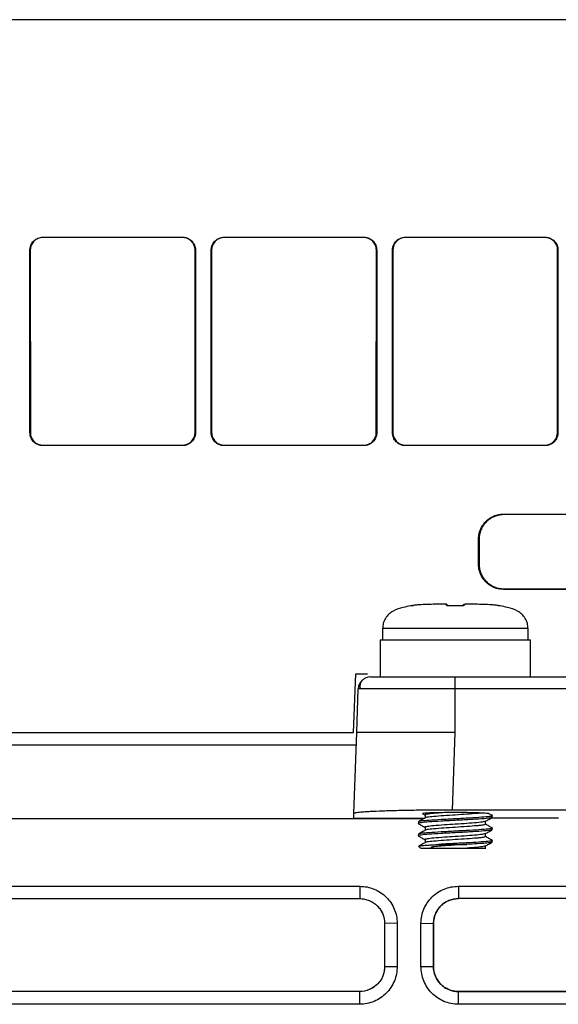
# Model space of a CAD drawing. Header units: millimetres. Extents: x -155 to 1130, y -373 to 1265.
# Tile 6 of 198: x 537 to 581, y -42 to 38. Entities that reach past the tile are written whole.
import ezdxf

# ---------------------------------------------------------------- set-up
doc = ezdxf.new("R2010")
doc.units = ezdxf.units.MM

msp = doc.modelspace()

# ---------------------------------------------------------------- linework, layer by layer
at = {"color": 7, "linetype": 'Continuous', "lineweight": 25}
for p, q in [((614.602, 38.164), (506.325, 38.164)), ((539.152, 20.522), (550.472, 20.522)), ((539.152, 20.495), (539.152, 20.522)), ((550.472, 20.495), (539.152, 20.495)), ((550.472, 20.522), (550.472, 20.495)), ((553.852, 20.522), (565.172, 20.522)), ((553.852, 20.495), (553.852, 20.522)), ((565.172, 20.495), (553.852, 20.495)), ((565.172, 20.522), (565.172, 20.495)), ((568.552, 20.522), (579.872, 20.522)), ((568.552, 20.495), (568.552, 20.522)), ((579.872, 20.495), (568.552, 20.495)), ((579.872, 20.522), (579.872, 20.495)), ((538.1, 4.67), (538.1, 19.47)), ((538.1, 19.47), (538.128, 19.47)), ((538.128, 19.47), (538.137, 4.67)), ((551.487, 4.67), (551.496, 19.47)), ((551.496, 19.47), (551.524, 19.47)), ((551.524, 19.47), (551.524, 4.67)), ((552.8, 4.67), (552.8, 19.47)), ((552.8, 19.47), (552.828, 19.47)), ((552.828, 19.47), (552.837, 4.67)), ((566.187, 4.67), (566.196, 19.47)), ((566.196, 19.47), (566.224, 19.47)), ((566.224, 19.47), (566.224, 4.67)), ((567.5, 4.67), (567.5, 19.47)), ((567.5, 19.47), (567.528, 19.47)), ((567.528, 19.47), (567.537, 4.67)), ((580.887, 4.67), (580.896, 19.47)), ((580.896, 19.47), (580.924, 19.47)), ((580.924, 19.47), (580.924, 4.67)), ((538.137, 4.67), (538.1, 4.67)), ((551.524, 4.67), (551.487, 4.67)), ((552.837, 4.67), (552.8, 4.67)), ((566.224, 4.67), (566.187, 4.67)), ((567.537, 4.67), (567.5, 4.67)), ((580.924, 4.67), (580.887, 4.67)), ((539.152, 3.618), (539.152, 3.656)), ((539.152, 3.656), (550.472, 3.656)), ((550.472, 3.618), (539.152, 3.618)), ((550.472, 3.656), (550.472, 3.618)), ((553.852, 3.618), (553.852, 3.656)), ((553.852, 3.656), (565.172, 3.656)), ((565.172, 3.618), (553.852, 3.618)), ((565.172, 3.656), (565.172, 3.618)), ((568.552, 3.618), (568.552, 3.656)), ((568.552, 3.656), (579.872, 3.656)), ((579.872, 3.618), (568.552, 3.618)), ((579.872, 3.656), (579.872, 3.618)), ((576.534, -1.941), (652.534, -1.941)), ((576.534, -1.983), (576.534, -1.941)), ((594.829, -1.983), (576.534, -1.983)), ((574.482, -5.991), (574.482, -3.992)), ((574.525, -3.992), (574.482, -3.992)), ((574.525, -3.992), (574.526, -5.991)), ((574.526, -5.991), (574.482, -5.991)), ((576.534, -8.042), (576.534, -7.997)), ((576.534, -7.997), (594.829, -7.997)), ((652.534, -8.042), (576.534, -8.042)), ((571.804, -9.24), (571.75, -9.24)), ((571.809, -9.24), (571.751, -9.24)), ((573.446, -9.24), (573.388, -9.24)), ((573.445, -9.24), (573.391, -9.24)), ((566.698, -11.212), (566.698, -12.15)), ((578.498, -12.15), (578.498, -11.212)), ((566.498, -12.15), (566.498, -15.15)), ((566.498, -12.15), (578.698, -12.15)), ((578.698, -15.15), (578.698, -12.15)), ((564.352, -19.65), (564.518, -14.9)), ((564.518, -14.9), (565.48, -14.9)), ((572.598, -15.15), (656.607, -15.15)), ((572.598, -16.115), (572.598, -15.15)), ((564.602, -19.65), (564.726, -16.115)), ((572.598, -19.65), (572.598, -16.115)), ((656.607, -16.115), (572.598, -16.115)), ((504.099, -19.65), (564.352, -19.65)), ((564.373, -26.227), (564.602, -19.65)), ((572.378, -25.948), (572.598, -19.65)), ((504.152, -20.65), (564.568, -20.65)), ((564.36, -26.603), (564.373, -26.227)), ((569.967, -26.255), (570.139, -26.355)), ((570.139, -26.347), (570.139, -26.588)), ((588.882, -25.948), (572.378, -25.948)), ((575.598, -26.534), (575.598, -26.301)), ((539.875, -26.66), (516.796, -26.66)), ((549.875, -26.662), (539.875, -26.662)), ((570.015, -26.66), (549.875, -26.66)), ((564.358, -26.646), (564.36, -26.603)), ((570.04, -26.646), (564.358, -26.646)), ((569.598, -26.909), (569.598, -27.034)), ((575.056, -27.099), (575.056, -26.855)), ((580.974, -26.6), (575.581, -26.6)), ((569.598, -27.909), (569.598, -28.034)), ((570.139, -27.347), (570.139, -27.588)), ((575.056, -28.099), (575.056, -27.855)), ((575.598, -27.534), (575.598, -27.409)), ((570.139, -28.347), (570.139, -28.588)), ((571.241, -28.734), (573.53, -28.734)), ((575.598, -28.534), (575.598, -28.409)), ((569.898, -29.034), (571.35, -29.034)), ((571.35, -29.034), (571.638, -29.034)), ((575.056, -29.099), (575.056, -28.855)), ((522.427, -32.129), (564.847, -32.129)), ((564.847, -32.129), (564.847, -33.129)), ((572.847, -32.129), (583.602, -32.129)), ((572.847, -32.129), (572.847, -33.129)), ((522.427, -33.129), (564.847, -33.129)), ((583.602, -33.129), (572.847, -33.129)), ((567.882, -35.129), (566.864, -35.147)), ((569.812, -38.631), (569.812, -35.129)), ((569.812, -35.129), (570.829, -35.147)), ((566.861, -35.144), (566.862, -38.647)), ((566.864, -35.147), (566.861, -35.144)), ((570.832, -35.144), (570.829, -35.147)), ((570.829, -35.147), (570.829, -38.648)), ((570.831, -38.647), (570.832, -35.144)), ((566.862, -38.647), (566.864, -38.648)), ((566.864, -38.648), (567.881, -38.631)), ((569.812, -38.631), (570.829, -38.648)), ((570.831, -38.647), (570.829, -38.648)), ((564.847, -40.665), (522.611, -40.665)), ((564.847, -40.667), (522.611, -40.667)), ((564.847, -40.667), (564.847, -40.665)), ((564.847, -41.702), (564.847, -40.667)), ((572.847, -40.665), (572.847, -40.667)), ((583.602, -40.665), (572.847, -40.665)), ((572.847, -41.702), (572.847, -40.667)), ((572.847, -40.667), (583.602, -40.667)), ((564.847, -41.702), (522.611, -41.702)), ((583.602, -41.702), (572.847, -41.702))]:
    msp.add_line(p, q, dxfattribs=at)
at = {"color": 8, "linetype": 'Continuous', "lineweight": 25}
for p, q in [((576.224, -9.375), (576.213, -9.379)), ((578.498, -11.212), (566.698, -11.212)), ((564.36, -26.603), (570.113, -26.603))]:
    msp.add_line(p, q, dxfattribs=at)
at = {"color": 7, "linetype": 'Continuous', "lineweight": 25, "flags": 128}
for points in [[(572.074, -9.379), (572.075, -9.377), (572.076, -9.376), (572.076, -9.375), (572.077, -9.375)], [(573.121, -9.379), (573.12, -9.377), (573.119, -9.376), (573.119, -9.375), (573.119, -9.375)], [(565.725, -15.15), (565.534, -15.168), (565.363, -15.218)]]:
    msp.add_lwpolyline(points, dxfattribs=at)
at = {"color": 7, "linetype": 'Continuous', "lineweight": 25}
for centre, radius, start, end in [((569.008, -9.57), 0.2, 71.51196, 100.65721), ((565.725, -16.15), 1, 130.24451, 178), ((569.898, -28.734), 0.3, 212.51646, 270)]:
    msp.add_arc(centre, radius, start, end, dxfattribs=at)
at = {"color": 8, "linetype": 'Continuous', "lineweight": 25}
for centre, radius, start, end in [((571.912, -9.538), 0.195, 60.64115, 93.31371), ((573.284, -9.538), 0.195, 86.68756, 118.91256), ((576.173, -9.575), 0.2, 78.30868, 86.27611)]:
    msp.add_arc(centre, radius, start, end, dxfattribs=at)
at = {"color": 7, "linetype": 'Continuous', "lineweight": 25}
for points, knots in [([(538.1, 19.47), (538.101, 19.505), (538.103, 19.575), (538.119, 19.678), (538.144, 19.78), (538.192, 19.911), (538.275, 20.065), (538.409, 20.225), (538.569, 20.355), (538.75, 20.45), (538.947, 20.511), (539.084, 20.519), (539.152, 20.522)], [0, 0, 0, 0, 0.063737, 0.126837, 0.189938, 0.253675, 0.379946, 0.506289, 0.629222, 0.752149, 0.875892, 1, 1, 1, 1]), ([(539.152, 20.495), (539.017, 20.495), (538.884, 20.468), (538.636, 20.365), (538.523, 20.289), (538.239, 20.006), (538.128, 19.741), (538.128, 19.47)], [0, 0, 0, 0, 0.25, 0.25, 0.5, 0.5, 1, 1, 1, 1]), ([(550.472, 20.522), (550.507, 20.521), (550.577, 20.519), (550.681, 20.503), (550.782, 20.478), (550.913, 20.43), (551.068, 20.347), (551.227, 20.213), (551.357, 20.053), (551.452, 19.872), (551.513, 19.675), (551.521, 19.538), (551.524, 19.47)], [0, 0, 0, 0, 0.063727, 0.12682, 0.189916, 0.253653, 0.379904, 0.506253, 0.62918, 0.752129, 0.875879, 1, 1, 1, 1]), ([(551.496, 19.47), (551.496, 19.605), (551.469, 19.738), (551.367, 19.986), (551.291, 20.1), (551.008, 20.383), (550.743, 20.495), (550.472, 20.495)], [0, 0, 0, 0, 0.25, 0.25, 0.5, 0.5, 1, 1, 1, 1]), ([(552.8, 19.47), (552.801, 19.505), (552.803, 19.575), (552.819, 19.678), (552.844, 19.78), (552.892, 19.911), (552.975, 20.065), (553.109, 20.225), (553.269, 20.355), (553.45, 20.45), (553.647, 20.511), (553.784, 20.519), (553.852, 20.522)], [0, 0, 0, 0, 0.063737, 0.126837, 0.189938, 0.253675, 0.379946, 0.506289, 0.629222, 0.752149, 0.875892, 1, 1, 1, 1]), ([(553.852, 20.495), (553.717, 20.495), (553.584, 20.468), (553.336, 20.365), (553.223, 20.289), (552.939, 20.006), (552.828, 19.741), (552.828, 19.47)], [0, 0, 0, 0, 0.25, 0.25, 0.5, 0.5, 1, 1, 1, 1]), ([(565.172, 20.522), (565.207, 20.521), (565.277, 20.519), (565.381, 20.503), (565.482, 20.478), (565.613, 20.43), (565.768, 20.347), (565.927, 20.213), (566.057, 20.053), (566.152, 19.872), (566.213, 19.675), (566.221, 19.538), (566.224, 19.47)], [0, 0, 0, 0, 0.063727, 0.12682, 0.189916, 0.253653, 0.379904, 0.506253, 0.62918, 0.752129, 0.875879, 1, 1, 1, 1]), ([(566.196, 19.47), (566.196, 19.605), (566.169, 19.738), (566.067, 19.986), (565.991, 20.1), (565.708, 20.383), (565.443, 20.495), (565.172, 20.495)], [0, 0, 0, 0, 0.25, 0.25, 0.5, 0.5, 1, 1, 1, 1]), ([(567.5, 19.47), (567.501, 19.505), (567.503, 19.575), (567.519, 19.678), (567.544, 19.78), (567.592, 19.911), (567.675, 20.065), (567.809, 20.225), (567.969, 20.355), (568.15, 20.45), (568.347, 20.511), (568.484, 20.519), (568.552, 20.522)], [0, 0, 0, 0, 0.063737, 0.126837, 0.189938, 0.253675, 0.379946, 0.506289, 0.629222, 0.752149, 0.875892, 1, 1, 1, 1]), ([(568.552, 20.495), (568.417, 20.495), (568.284, 20.468), (568.036, 20.365), (567.923, 20.289), (567.639, 20.006), (567.528, 19.741), (567.528, 19.47)], [0, 0, 0, 0, 0.25, 0.25, 0.5, 0.5, 1, 1, 1, 1]), ([(579.872, 20.522), (579.907, 20.521), (579.977, 20.519), (580.081, 20.503), (580.182, 20.478), (580.313, 20.43), (580.468, 20.347), (580.627, 20.213), (580.757, 20.053), (580.852, 19.872), (580.913, 19.675), (580.921, 19.538), (580.924, 19.47)], [0, 0, 0, 0, 0.063727, 0.12682, 0.189916, 0.253653, 0.379904, 0.506253, 0.62918, 0.752129, 0.875879, 1, 1, 1, 1]), ([(580.896, 19.47), (580.896, 19.605), (580.869, 19.738), (580.767, 19.986), (580.691, 20.1), (580.408, 20.383), (580.143, 20.495), (579.872, 20.495)], [0, 0, 0, 0, 0.25, 0.25, 0.5, 0.5, 1, 1, 1, 1]), ([(539.152, 3.618), (539.117, 3.619), (539.047, 3.621), (538.944, 3.637), (538.842, 3.662), (538.711, 3.71), (538.557, 3.793), (538.397, 3.927), (538.267, 4.087), (538.172, 4.268), (538.111, 4.465), (538.103, 4.602), (538.1, 4.67)], [0, 0, 0, 0, 0.063727, 0.1268192, 0.1899149, 0.2536522, 0.3799021, 0.506251, 0.6291776, 0.7521281, 0.8758786, 1, 1, 1, 1]), ([(538.137, 4.67), (538.137, 4.536), (538.164, 4.405), (538.266, 4.159), (538.341, 4.047), (538.622, 3.766), (538.884, 3.656), (539.152, 3.656)], [0, 0, 0, 0, 0.25, 0.25, 0.5, 0.5, 1, 1, 1, 1]), ([(551.524, 4.67), (551.523, 4.635), (551.522, 4.565), (551.506, 4.462), (551.48, 4.36), (551.432, 4.229), (551.349, 4.075), (551.215, 3.915), (551.055, 3.785), (550.874, 3.69), (550.677, 3.629), (550.541, 3.621), (550.472, 3.618)], [0, 0, 0, 0, 0.063736, 0.126836, 0.189937, 0.253674, 0.379945, 0.506288, 0.629222, 0.752149, 0.875893, 1, 1, 1, 1]), ([(550.472, 3.656), (550.606, 3.656), (550.737, 3.682), (550.983, 3.784), (551.096, 3.859), (551.376, 4.14), (551.487, 4.402), (551.487, 4.67)], [0, 0, 0, 0, 0.25, 0.25, 0.5, 0.5, 1, 1, 1, 1]), ([(553.852, 3.618), (553.817, 3.619), (553.747, 3.621), (553.644, 3.637), (553.542, 3.662), (553.411, 3.71), (553.257, 3.793), (553.097, 3.927), (552.967, 4.087), (552.872, 4.268), (552.811, 4.465), (552.803, 4.602), (552.8, 4.67)], [0, 0, 0, 0, 0.063727, 0.126819, 0.189915, 0.253652, 0.379902, 0.506251, 0.629178, 0.752128, 0.875879, 1, 1, 1, 1]), ([(552.837, 4.67), (552.837, 4.536), (552.864, 4.405), (552.966, 4.159), (553.041, 4.047), (553.322, 3.766), (553.584, 3.656), (553.852, 3.656)], [0, 0, 0, 0, 0.25, 0.25, 0.5, 0.5, 1, 1, 1, 1]), ([(566.224, 4.67), (566.223, 4.635), (566.222, 4.565), (566.206, 4.462), (566.18, 4.36), (566.132, 4.229), (566.049, 4.075), (565.915, 3.915), (565.755, 3.785), (565.574, 3.69), (565.377, 3.629), (565.241, 3.621), (565.172, 3.618)], [0, 0, 0, 0, 0.063736, 0.126836, 0.189937, 0.253674, 0.379945, 0.506288, 0.629222, 0.752149, 0.875893, 1, 1, 1, 1]), ([(565.172, 3.656), (565.306, 3.656), (565.437, 3.682), (565.683, 3.784), (565.796, 3.859), (566.076, 4.14), (566.187, 4.402), (566.187, 4.67)], [0, 0, 0, 0, 0.25, 0.25, 0.5, 0.5, 1, 1, 1, 1]), ([(568.552, 3.618), (568.517, 3.619), (568.447, 3.621), (568.344, 3.637), (568.242, 3.662), (568.111, 3.71), (567.957, 3.793), (567.797, 3.927), (567.667, 4.087), (567.572, 4.268), (567.511, 4.465), (567.503, 4.602), (567.5, 4.67)], [0, 0, 0, 0, 0.063727, 0.126819, 0.189915, 0.253652, 0.379902, 0.506251, 0.629178, 0.752128, 0.875879, 1, 1, 1, 1]), ([(567.537, 4.67), (567.537, 4.536), (567.564, 4.405), (567.666, 4.159), (567.741, 4.047), (568.022, 3.766), (568.284, 3.656), (568.552, 3.656)], [0, 0, 0, 0, 0.25, 0.25, 0.5, 0.5, 1, 1, 1, 1]), ([(580.924, 4.67), (580.923, 4.635), (580.922, 4.565), (580.906, 4.462), (580.88, 4.36), (580.832, 4.229), (580.749, 4.075), (580.615, 3.915), (580.455, 3.785), (580.274, 3.69), (580.077, 3.629), (579.941, 3.621), (579.872, 3.618)], [0, 0, 0, 0, 0.063736, 0.126836, 0.189937, 0.253674, 0.379945, 0.506288, 0.629222, 0.752149, 0.875893, 1, 1, 1, 1]), ([(579.872, 3.656), (580.006, 3.656), (580.137, 3.682), (580.383, 3.784), (580.496, 3.859), (580.776, 4.14), (580.887, 4.402), (580.887, 4.67)], [0, 0, 0, 0, 0.25, 0.25, 0.5, 0.5, 1, 1, 1, 1]), ([(574.482, -3.992), (574.483, -3.94), (574.485, -3.838), (574.5, -3.686), (574.526, -3.538), (574.561, -3.395), (574.607, -3.257), (574.663, -3.122), (574.729, -2.993), (574.806, -2.868), (574.892, -2.747), (574.989, -2.631), (575.134, -2.479), (575.336, -2.308), (575.606, -2.143), (575.898, -2.026), (576.21, -1.954), (576.425, -1.945), (576.534, -1.941)], [0, 0, 0, 0, 0.0483232, 0.095479, 0.1416932, 0.1872055, 0.2322669, 0.2771358, 0.3220742, 0.3673427, 0.4131963, 0.4598803, 0.5076275, 0.607797, 0.7046322, 0.8006063, 0.8982578, 1, 1, 1, 1]), ([(576.534, -1.983), (576.402, -1.983), (576.271, -1.996), (576.014, -2.047), (575.887, -2.085), (575.643, -2.186), (575.528, -2.248), (575.309, -2.393), (575.205, -2.477), (575.019, -2.662), (574.936, -2.763), (574.789, -2.983), (574.727, -3.1), (574.577, -3.463), (574.525, -3.727), (574.525, -3.992)], [0, 0, 0, 0, 0.125, 0.125, 0.25, 0.25, 0.375, 0.375, 0.5, 0.5, 0.625, 0.625, 0.75, 0.75, 1, 1, 1, 1]), ([(576.534, -8.042), (576.482, -8.041), (576.379, -8.04), (576.227, -8.024), (576.08, -7.999), (575.937, -7.963), (575.798, -7.917), (575.664, -7.861), (575.534, -7.795), (575.409, -7.719), (575.288, -7.632), (575.172, -7.535), (575.02, -7.391), (574.849, -7.189), (574.683, -6.919), (574.567, -6.627), (574.494, -6.316), (574.486, -6.101), (574.482, -5.991)], [0, 0, 0, 0, 0.048316, 0.095467, 0.141677, 0.187188, 0.232249, 0.27712, 0.322062, 0.367336, 0.413196, 0.459889, 0.507646, 0.607812, 0.704643, 0.800613, 0.898261, 1, 1, 1, 1]), ([(574.526, -5.991), (574.526, -6.124), (574.539, -6.254), (574.59, -6.51), (574.629, -6.638), (574.73, -6.881), (574.791, -6.996), (574.936, -7.215), (575.021, -7.318), (575.206, -7.503), (575.307, -7.587), (575.526, -7.733), (575.643, -7.795), (576.006, -7.945), (576.269, -7.997), (576.534, -7.997)], [0, 0, 0, 0, 0.125, 0.125, 0.25, 0.25, 0.375, 0.375, 0.5, 0.5, 0.625, 0.625, 0.75, 0.75, 1, 1, 1, 1]), ([(568.971, -9.376), (568.772, -9.42), (568.288, -9.526), (567.666, -9.707), (567.191, -10.048), (566.919, -10.385), (566.732, -10.782), (566.709, -11.069), (566.698, -11.212)], [0, 0, 0, 0, 0.1913275, 0.4651971, 0.5970016, 0.7319939, 0.8666191, 1, 1, 1, 1]), ([(569.202, -9.344), (569.151, -9.352), (569.101, -9.361), (569.017, -9.375), (568.985, -9.38), (568.982, -9.379)], [0, 0, 0, 0, 0.5, 0.5, 1, 1, 1, 1]), ([(569.083, -9.364), (569.112, -9.359), (569.149, -9.352), (569.189, -9.346), (569.2, -9.344), (569.202, -9.344)], [0, 0, 0, 0, 0.751904, 0.950255, 1, 1, 1, 1]), ([(571.75, -9.24), (571.324, -9.244), (570.899, -9.25), (570.261, -9.27), (570.048, -9.278), (569.73, -9.295), (569.624, -9.302), (569.412, -9.318), (569.306, -9.328), (569.202, -9.344)], [0, 0, 0, 0, 0.5, 0.5, 0.75, 0.75, 0.875, 0.875, 1, 1, 1, 1]), ([(571.9, -9.344), (571.886, -9.328), (571.878, -9.318), (571.863, -9.302), (571.857, -9.295), (571.841, -9.278), (571.833, -9.27), (571.814, -9.25), (571.808, -9.244), (571.804, -9.24)], [0, 0, 0, 0, 0.125, 0.125, 0.25, 0.25, 0.5, 0.5, 1, 1, 1, 1]), ([(572.074, -9.379), (572.023, -9.38), (571.977, -9.375), (571.921, -9.361), (571.907, -9.352), (571.9, -9.344)], [0, 0, 0, 0, 0.5, 0.5, 1, 1, 1, 1]), ([(571.947, -9.299), (571.949, -9.301), (571.957, -9.309), (571.967, -9.319), (572.015, -9.366), (572.021, -9.373)], [0, 0, 0, 0, 0.236624, 0.896176, 1, 1, 1, 1]), ([(572.077, -9.375), (572.07, -9.375), (572.055, -9.375), (572.034, -9.374), (572.016, -9.372), (572.005, -9.37), (572.005, -9.37), (572.005, -9.37)], [0, 0, 0, 0, 0.152448, 0.349785, 0.556096, 0.79275, 1, 1, 1, 1]), ([(573.19, -9.37), (573.191, -9.37), (573.193, -9.369), (573.186, -9.371), (573.17, -9.373), (573.148, -9.375), (573.13, -9.375), (573.12, -9.375), (573.119, -9.375)], [0, 0, 0, 0, 0.056503, 0.349001, 0.573028, 0.766478, 0.975488, 1, 1, 1, 1]), ([(573.295, -9.344), (573.288, -9.352), (573.274, -9.361), (573.219, -9.375), (573.173, -9.38), (573.121, -9.379)], [0, 0, 0, 0, 0.5, 0.5, 1, 1, 1, 1]), ([(573.174, -9.373), (573.181, -9.366), (573.228, -9.319), (573.238, -9.309), (573.246, -9.301), (573.248, -9.299)], [0, 0, 0, 0, 0.103588, 0.763313, 1, 1, 1, 1]), ([(573.391, -9.24), (573.387, -9.244), (573.381, -9.25), (573.362, -9.27), (573.355, -9.278), (573.338, -9.295), (573.332, -9.302), (573.317, -9.318), (573.309, -9.328), (573.295, -9.344)], [0, 0, 0, 0, 0.5, 0.5, 0.75, 0.75, 0.875, 0.875, 1, 1, 1, 1]), ([(575.993, -9.344), (575.889, -9.328), (575.783, -9.318), (575.571, -9.302), (575.465, -9.295), (575.147, -9.278), (574.934, -9.27), (574.297, -9.25), (573.871, -9.244), (573.445, -9.24)], [0, 0, 0, 0, 0.125, 0.125, 0.25, 0.25, 0.5, 0.5, 1, 1, 1, 1]), ([(576.213, -9.379), (576.211, -9.38), (576.179, -9.375), (576.094, -9.361), (576.044, -9.352), (575.993, -9.344)], [0, 0, 0, 0, 0.5, 0.5, 1, 1, 1, 1]), ([(578.498, -11.212), (578.486, -11.069), (578.463, -10.782), (578.276, -10.385), (578.005, -10.048), (577.529, -9.707), (576.907, -9.526), (576.423, -9.42), (576.224, -9.376)], [0, 0, 0, 0, 0.133381, 0.268006, 0.402998, 0.534803, 0.808673, 1, 1, 1, 1]), ([(565.725, -15.15), (565.726, -15.15), (565.728, -15.15), (565.745, -15.15), (565.772, -15.15), (565.809, -15.15), (565.881, -15.15), (566.012, -15.15), (566.24, -15.15), (566.529, -15.15), (566.992, -15.15), (567.709, -15.15), (568.585, -15.15), (569.358, -15.15), (569.968, -15.15), (570.603, -15.15), (571.185, -15.15), (571.702, -15.15), (572.149, -15.15), (572.448, -15.15), (572.598, -15.15)], [0, 0, 0, 0, 0.025184, 0.050327, 0.075467, 0.100644, 0.125897, 0.188366, 0.250676, 0.313215, 0.375989, 0.500429, 0.625608, 0.688096, 0.750446, 0.812734, 0.875283, 0.91691, 0.958424, 1, 1, 1, 1]), ([(565.364, -15.217), (565.276, -15.261), (565.099, -15.35), (564.923, -15.578), (564.837, -15.844), (564.865, -16.025), (564.879, -16.115)], [0, 0, 0, 0, 0.246242, 0.498592, 0.751476, 1, 1, 1, 1]), ([(572.598, -16.115), (571.605, -16.115), (569.549, -16.115), (566.871, -16.115), (565.117, -16.115), (564.726, -16.115), (564.726, -16.115)], [0, 0, 0, 0, 0.240038, 0.5, 0.759951, 1, 1, 1, 1]), ([(572.598, -19.65), (572.502, -19.65), (572.311, -19.65), (572.025, -19.65), (571.741, -19.65), (571.46, -19.65), (571.181, -19.65), (570.905, -19.65), (570.633, -19.65), (570.365, -19.65), (570.1, -19.65), (569.84, -19.65), (569.584, -19.65), (569.333, -19.65), (569.086, -19.65), (568.845, -19.65), (568.61, -19.65), (568.38, -19.65), (568.156, -19.65), (567.938, -19.65), (567.726, -19.65), (567.52, -19.65), (567.321, -19.65), (567.129, -19.65), (566.886, -19.65), (566.598, -19.65), (566.278, -19.65), (565.98, -19.65), (565.706, -19.65), (565.459, -19.65), (565.238, -19.65), (565.048, -19.65), (564.889, -19.65), (564.763, -19.65), (564.671, -19.65), (564.613, -19.65), (564.606, -19.65), (564.602, -19.65)], [0, 0, 0, 0, 0.022891, 0.045678, 0.068359, 0.090936, 0.113408, 0.135775, 0.158037, 0.180195, 0.202248, 0.224196, 0.24604, 0.26778, 0.289415, 0.310945, 0.332372, 0.353694, 0.374911, 0.396025, 0.417035, 0.43794, 0.458741, 0.479439, 0.500033, 0.539589, 0.579526, 0.619847, 0.66055, 0.701637, 0.743107, 0.78496, 0.827199, 0.869821, 0.912829, 0.956222, 1, 1, 1, 1]), ([(572.378, -25.948), (572.28, -25.948), (572.085, -25.948), (571.793, -25.949), (571.501, -25.95), (571.211, -25.951), (570.763, -25.954), (570.164, -25.959), (569.419, -25.967), (568.692, -25.979), (567.751, -25.998), (566.68, -26.028), (565.811, -26.066), (565.261, -26.098), (564.93, -26.124), (564.675, -26.15), (564.518, -26.173), (564.429, -26.193), (564.382, -26.21), (564.376, -26.221), (564.373, -26.227)], [0, 0, 0, 0, 0.023347, 0.046651, 0.069942, 0.093253, 0.116613, 0.178373, 0.240174, 0.304501, 0.368867, 0.500103, 0.631322, 0.695626, 0.75997, 0.821699, 0.883468, 0.922327, 0.961123, 1, 1, 1, 1]), ([(571.716, -26.155), (571.505, -26.158), (571.05, -26.164), (570.479, -26.182), (570.076, -26.207), (569.906, -26.229), (569.962, -26.241), (569.974, -26.244)], [0, 0, 0, 0, 0.200911, 0.433002, 0.675803, 0.92974, 1, 1, 1, 1]), ([(571.716, -26.155), (571.408, -26.177), (570.811, -26.22), (570.297, -26.284), (570.076, -26.326), (570.139, -26.347), (570.139, -26.347)], [0, 0, 0, 0, 0.347417, 0.673397, 0.999377, 1, 1, 1, 1]), ([(574.663, -26.189), (574.56, -26.2), (574.266, -26.231), (573.56, -26.284), (572.599, -26.347), (571.63, -26.409), (570.822, -26.472), (570.29, -26.529), (570.219, -26.565), (570.19, -26.58)], [0, 0, 0, 0, 0.086557, 0.24602, 0.405482, 0.564944, 0.724406, 0.883869, 1, 1, 1, 1]), ([(574.663, -26.189), (574.511, -26.18), (574.317, -26.173), (573.877, -26.161), (573.624, -26.157), (573.096, -26.151), (572.814, -26.149), (572.258, -26.15), (571.979, -26.151), (571.716, -26.155)], [0, 0, 0, 0, 0.25, 0.25, 0.5, 0.5, 0.75, 0.75, 1, 1, 1, 1]), ([(575.299, -26.242), (575.301, -26.24), (575.319, -26.227), (575.091, -26.208), (574.781, -26.194), (574.663, -26.189)], [0, 0, 0, 0, 0.081034, 0.649933, 1, 1, 1, 1]), ([(575.592, -26.4), (575.502, -26.348), (575.406, -26.292), (575.31, -26.236), (575.304, -26.233)], [0, 0, 0, 0, 0.941151, 1, 1, 1, 1]), ([(575.598, -26.534), (575.552, -26.555), (575.462, -26.597), (574.768, -26.659), (573.777, -26.722), (572.597, -26.784), (571.421, -26.847), (570.415, -26.909), (569.778, -26.972), (569.521, -27.018), (569.627, -27.043), (569.646, -27.048)], [0, 0, 0, 0, 0.1217565, 0.243513, 0.3652696, 0.4870261, 0.6087826, 0.7305391, 0.8522956, 0.9740522, 1, 1, 1, 1]), ([(575.567, -26.399), (575.578, -26.403), (575.664, -26.427), (575.419, -26.472), (574.78, -26.534), (573.774, -26.597), (572.598, -26.659), (571.418, -26.722), (570.427, -26.784), (569.733, -26.847), (569.643, -26.888), (569.598, -26.909)], [0, 0, 0, 0, 0.019336, 0.141919, 0.264502, 0.387085, 0.509668, 0.632251, 0.754834, 0.877417, 1, 1, 1, 1]), ([(569.608, -27.047), (569.698, -27.099), (569.875, -27.202), (570.053, -27.305), (570.139, -27.355)], [0, 0, 0, 0, 0.512421, 1, 1, 1, 1]), ([(570.154, -26.579), (570.064, -26.632), (569.883, -26.737), (569.701, -26.842), (569.61, -26.895)], [0, 0, 0, 0, 0.499814, 1, 1, 1, 1]), ([(575.01, -26.862), (574.98, -26.878), (574.909, -26.914), (574.374, -26.972), (573.565, -27.034), (572.617, -27.095), (571.657, -27.158), (570.817, -27.22), (570.296, -27.284), (570.076, -27.326), (570.139, -27.347), (570.139, -27.347)], [0, 0, 0, 0, 0.097333, 0.226253, 0.355174, 0.484094, 0.604514, 0.741913, 0.870833, 0.999754, 1, 1, 1, 1]), ([(575.051, -27.099), (575.033, -27.113), (574.994, -27.142), (574.716, -27.185), (574.258, -27.231), (573.562, -27.284), (572.598, -27.347), (571.63, -27.409), (570.822, -27.472), (570.29, -27.529), (570.219, -27.565), (570.19, -27.58)], [0, 0, 0, 0, 0.0893896, 0.1852315, 0.2557558, 0.3856806, 0.5156054, 0.6455302, 0.775455, 0.9053798, 1, 1, 1, 1]), ([(575.043, -26.863), (575.134, -26.81), (575.315, -26.705), (575.497, -26.599), (575.588, -26.547)], [0, 0, 0, 0, 0.4998, 1, 1, 1, 1]), ([(575.592, -27.4), (575.502, -27.348), (575.323, -27.244), (575.144, -27.14), (575.056, -27.089)], [0, 0, 0, 0, 0.505851, 1, 1, 1, 1]), ([(575.598, -27.534), (575.552, -27.555), (575.462, -27.597), (574.768, -27.659), (573.777, -27.722), (572.597, -27.784), (571.421, -27.847), (570.415, -27.909), (569.778, -27.972), (569.521, -28.018), (569.627, -28.043), (569.646, -28.048)], [0, 0, 0, 0, 0.1217565, 0.243513, 0.3652696, 0.4870261, 0.6087826, 0.7305391, 0.8522956, 0.9740522, 1, 1, 1, 1]), ([(575.567, -27.399), (575.578, -27.403), (575.664, -27.427), (575.419, -27.472), (574.78, -27.534), (573.774, -27.597), (572.598, -27.659), (571.418, -27.722), (570.427, -27.784), (569.733, -27.847), (569.643, -27.888), (569.598, -27.909)], [0, 0, 0, 0, 0.019336, 0.141919, 0.264502, 0.387085, 0.509668, 0.632251, 0.754834, 0.877417, 1, 1, 1, 1]), ([(570.154, -27.579), (570.064, -27.632), (569.883, -27.737), (569.701, -27.842), (569.61, -27.895)], [0, 0, 0, 0, 0.499814, 1, 1, 1, 1]), ([(575.01, -27.862), (574.98, -27.878), (574.909, -27.914), (574.374, -27.972), (573.565, -28.034), (572.617, -28.095), (571.657, -28.158), (570.817, -28.22), (570.296, -28.284), (570.076, -28.326), (570.139, -28.347), (570.139, -28.347)], [0, 0, 0, 0, 0.0973329, 0.2262533, 0.3551737, 0.4840941, 0.6045142, 0.7419128, 0.8708332, 0.9997536, 1, 1, 1, 1]), ([(575.043, -27.863), (575.134, -27.81), (575.315, -27.705), (575.497, -27.599), (575.588, -27.547)], [0, 0, 0, 0, 0.4998, 1, 1, 1, 1]), ([(569.608, -28.047), (569.698, -28.099), (569.875, -28.202), (570.053, -28.305), (570.139, -28.355)], [0, 0, 0, 0, 0.512421, 1, 1, 1, 1]), ([(570.154, -28.579), (570.064, -28.632), (569.883, -28.737), (569.701, -28.842), (569.61, -28.895)], [0, 0, 0, 0, 0.499814, 1, 1, 1, 1]), ([(569.685, -28.874), (569.693, -28.867), (569.714, -28.846), (570.032, -28.814), (570.439, -28.784), (570.808, -28.761), (571.095, -28.743), (571.241, -28.734)], [0, 0, 0, 0, 0.180394, 0.507759, 0.66976, 0.832514, 1, 1, 1, 1]), ([(575.051, -28.099), (575.033, -28.113), (574.994, -28.142), (574.716, -28.185), (574.258, -28.231), (573.562, -28.284), (572.598, -28.347), (571.63, -28.409), (570.822, -28.472), (570.29, -28.529), (570.219, -28.565), (570.19, -28.58)], [0, 0, 0, 0, 0.08939, 0.185232, 0.255756, 0.385681, 0.515605, 0.64553, 0.775455, 0.90538, 1, 1, 1, 1]), ([(573.53, -28.734), (573.204, -28.753), (572.86, -28.772), (572.183, -28.811), (571.843, -28.833), (571.374, -28.871), (571.222, -28.884), (570.941, -28.914), (570.81, -28.929), (570.67, -28.958), (570.643, -28.964), (570.616, -28.976), (570.611, -28.978), (570.604, -28.984), (570.6, -28.988), (570.612, -28.999), (570.625, -29.003), (570.645, -29.007), (570.655, -29.009), (570.703, -29.016), (570.74, -29.019), (570.814, -29.024), (570.851, -29.026), (571.038, -29.033), (571.191, -29.034), (571.35, -29.034)], [0, 0, 0, 0, 0.25, 0.25, 0.5, 0.5, 0.625, 0.625, 0.75, 0.75, 0.78125, 0.78125, 0.789062, 0.789062, 0.796875, 0.796875, 0.804687, 0.804687, 0.8125, 0.8125, 0.84375, 0.84375, 0.875, 0.875, 1, 1, 1, 1]), ([(575.567, -28.399), (575.578, -28.403), (575.664, -28.427), (575.419, -28.472), (574.78, -28.534), (573.773, -28.597), (572.6, -28.659), (571.731, -28.705), (571.31, -28.73), (571.241, -28.734)], [0, 0, 0, 0, 0.029461, 0.216236, 0.40301, 0.589785, 0.776559, 0.963334, 1, 1, 1, 1]), ([(575.598, -28.534), (575.598, -28.55), (575.55, -28.566), (575.355, -28.601), (575.208, -28.618), (574.84, -28.652), (574.623, -28.666), (574.118, -28.7), (573.831, -28.717), (573.53, -28.734)], [0, 0, 0, 0, 0.25, 0.25, 0.5, 0.5, 0.75, 0.75, 1, 1, 1, 1]), ([(575.043, -28.863), (575.134, -28.81), (575.315, -28.705), (575.497, -28.599), (575.588, -28.547)], [0, 0, 0, 0, 0.4998, 1, 1, 1, 1]), ([(575.592, -28.4), (575.502, -28.348), (575.323, -28.244), (575.144, -28.14), (575.056, -28.089)], [0, 0, 0, 0, 0.505851, 1, 1, 1, 1]), ([(571.35, -29.034), (571.526, -29.034), (571.706, -29.034), (572.078, -29.034), (572.269, -29.034), (572.832, -29.034), (573.205, -29.034), (573.539, -29.034)], [0, 0, 0, 0, 0.25, 0.25, 0.5, 0.5, 1, 1, 1, 1]), ([(575.01, -28.862), (574.98, -28.878), (574.908, -28.914), (574.381, -28.972), (573.819, -29.013), (573.539, -29.034)], [0, 0, 0, 0, 0.274043, 0.637022, 1, 1, 1, 1]), ([(573.539, -29.034), (573.69, -29.034), (574.089, -29.034), (574.608, -29.034), (574.989, -29.034), (575.022, -29.034), (575.037, -29.034)], [0, 0, 0, 0, 0.1767242, 0.4669931, 0.757262, 1, 1, 1, 1]), ([(564.847, -32.129), (565.046, -32.129), (565.242, -32.148), (565.628, -32.223), (565.819, -32.28), (566.186, -32.429), (566.36, -32.52), (566.689, -32.737), (566.845, -32.863), (567.126, -33.139), (567.252, -33.29), (567.475, -33.617), (567.57, -33.792), (567.799, -34.335), (567.881, -34.731), (567.881, -35.129)], [0, 0, 0, 0, 0.125, 0.125, 0.25, 0.25, 0.375, 0.375, 0.5, 0.5, 0.625, 0.625, 0.75, 0.75, 1, 1, 1, 1]), ([(569.812, -35.129), (569.812, -34.93), (569.832, -34.734), (569.91, -34.349), (569.969, -34.158), (570.122, -33.794), (570.216, -33.621), (570.438, -33.294), (570.566, -33.14), (570.846, -32.864), (570.999, -32.74), (571.331, -32.522), (571.506, -32.43), (571.87, -32.281), (572.061, -32.224), (572.45, -32.148), (572.647, -32.129), (572.847, -32.129)], [0, 0, 0, 0, 0.125, 0.125, 0.25, 0.25, 0.375, 0.375, 0.5, 0.5, 0.625, 0.625, 0.75, 0.75, 0.875, 0.875, 1, 1, 1, 1]), ([(564.847, -33.129), (565.113, -33.129), (565.373, -33.18), (565.74, -33.333), (565.856, -33.395), (566.075, -33.541), (566.179, -33.626), (566.366, -33.812), (566.449, -33.914), (566.596, -34.134), (566.659, -34.252), (566.811, -34.616), (566.864, -34.88), (566.864, -35.147)], [0, 0, 0, 0, 0.25, 0.25, 0.375, 0.375, 0.5, 0.5, 0.625, 0.625, 0.75, 0.75, 1, 1, 1, 1]), ([(564.847, -33.129), (564.98, -33.129), (565.111, -33.142), (565.368, -33.193), (565.496, -33.232), (565.74, -33.333), (565.856, -33.395), (566.074, -33.541), (566.178, -33.626), (566.457, -33.905), (566.607, -34.129), (566.808, -34.614), (566.861, -34.878), (566.861, -35.144)], [0, 0, 0, 0, 0.125, 0.125, 0.25, 0.25, 0.375, 0.375, 0.5, 0.5, 0.75, 0.75, 1, 1, 1, 1]), ([(572.847, -33.129), (572.58, -33.129), (572.321, -33.18), (571.953, -33.333), (571.837, -33.395), (571.618, -33.541), (571.514, -33.626), (571.327, -33.812), (571.244, -33.914), (571.097, -34.134), (571.034, -34.252), (570.883, -34.616), (570.829, -34.88), (570.829, -35.147)], [0, 0, 0, 0, 0.25, 0.25, 0.375, 0.375, 0.5, 0.5, 0.625, 0.625, 0.75, 0.75, 1, 1, 1, 1]), ([(570.832, -35.144), (570.832, -35.011), (570.845, -34.88), (570.896, -34.623), (570.935, -34.495), (571.036, -34.251), (571.098, -34.135), (571.243, -33.917), (571.328, -33.813), (571.607, -33.534), (571.831, -33.384), (572.316, -33.182), (572.58, -33.129), (572.847, -33.129)], [0, 0, 0, 0, 0.125, 0.125, 0.25, 0.25, 0.375, 0.375, 0.5, 0.5, 0.75, 0.75, 1, 1, 1, 1]), ([(567.881, -35.129), (567.882, -35.605), (567.882, -36.081), (567.882, -36.557), (567.882, -36.902), (567.882, -37.248), (567.882, -37.594), (567.881, -37.94), (567.881, -38.285), (567.881, -38.631)], [0, 0, 0, 0, 0.001427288, 0.001427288, 0.001427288, 0.002464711, 0.002464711, 0.002464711, 0.003502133, 0.003502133, 0.003502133, 0.003502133]), ([(567.881, -38.631), (567.881, -38.833), (567.862, -39.031), (567.786, -39.421), (567.728, -39.615), (567.578, -39.986), (567.485, -40.161), (567.267, -40.495), (567.139, -40.653), (566.86, -40.937), (566.708, -41.065), (566.377, -41.29), (566.199, -41.387), (565.65, -41.619), (565.25, -41.702), (564.847, -41.702)], [0, 0, 0, 0, 0.125, 0.125, 0.25, 0.25, 0.375, 0.375, 0.5, 0.5, 0.625, 0.625, 0.75, 0.75, 1, 1, 1, 1]), ([(566.862, -38.647), (566.862, -38.78), (566.849, -38.911), (566.798, -39.168), (566.76, -39.296), (566.659, -39.54), (566.597, -39.656), (566.451, -39.876), (566.366, -39.979), (566.087, -40.259), (565.863, -40.409), (565.378, -40.611), (565.113, -40.665), (564.847, -40.665)], [0, 0, 0, 0, 0.125, 0.125, 0.25, 0.25, 0.375, 0.375, 0.5, 0.5, 0.75, 0.75, 1, 1, 1, 1]), ([(566.864, -38.648), (566.864, -38.915), (566.811, -39.179), (566.66, -39.543), (566.597, -39.662), (566.45, -39.881), (566.367, -39.982), (566.18, -40.169), (566.077, -40.254), (565.858, -40.4), (565.742, -40.462), (565.374, -40.615), (565.113, -40.667), (564.847, -40.667)], [0, 0, 0, 0, 0.25, 0.25, 0.375, 0.375, 0.5, 0.5, 0.625, 0.625, 0.75, 0.75, 1, 1, 1, 1]), ([(572.847, -41.702), (572.645, -41.702), (572.447, -41.681), (572.057, -41.602), (571.863, -41.543), (571.495, -41.387), (571.321, -41.292), (570.99, -41.068), (570.834, -40.938), (570.555, -40.655), (570.43, -40.5), (570.209, -40.164), (570.116, -39.987), (569.966, -39.619), (569.908, -39.426), (569.831, -39.032), (569.812, -38.833), (569.812, -38.631)], [0, 0, 0, 0, 0.125, 0.125, 0.25, 0.25, 0.375, 0.375, 0.5, 0.5, 0.625, 0.625, 0.75, 0.75, 0.875, 0.875, 1, 1, 1, 1]), ([(570.829, -38.648), (570.829, -38.915), (570.882, -39.179), (571.033, -39.543), (571.096, -39.662), (571.243, -39.881), (571.326, -39.982), (571.513, -40.169), (571.617, -40.254), (571.835, -40.4), (571.951, -40.462), (572.32, -40.615), (572.58, -40.667), (572.847, -40.667)], [0, 0, 0, 0, 0.25, 0.25, 0.375, 0.375, 0.5, 0.5, 0.625, 0.625, 0.75, 0.75, 1, 1, 1, 1]), ([(572.847, -40.665), (572.713, -40.665), (572.582, -40.651), (572.325, -40.6), (572.197, -40.561), (571.953, -40.46), (571.837, -40.398), (571.618, -40.252), (571.514, -40.167), (571.235, -39.887), (571.085, -39.663), (570.884, -39.178), (570.831, -38.913), (570.831, -38.647)], [0, 0, 0, 0, 0.125, 0.125, 0.25, 0.25, 0.375, 0.375, 0.5, 0.5, 0.75, 0.75, 1, 1, 1, 1])]:
    msp.add_open_spline(points, degree=3, knots=knots, dxfattribs=at)
at = {"color": 8, "linetype": 'Continuous', "lineweight": 25}
for points, knots in [([(568.982, -9.379), (568.975, -9.377), (568.965, -9.373), (568.97, -9.375), (568.971, -9.375)], [0, 0, 0, 0, 0.764285, 1, 1, 1, 1]), ([(571.98, -9.384), (571.972, -9.37), (571.955, -9.339), (571.934, -9.313), (571.923, -9.299)], [0, 0, 0, 0, 0.458259, 1, 1, 1, 1])]:
    msp.add_open_spline(points, degree=3, knots=knots, dxfattribs=at)
at = {"color": 7, "linetype": 'Continuous', "lineweight": 25}
for points in [[(571.947, -9.299), (571.909, -9.261), (571.857, -9.24), (571.804, -9.24)], [(573.121, -9.379), (572.772, -9.373), (572.423, -9.373), (572.074, -9.379)], [(573.248, -9.299), (573.286, -9.261), (573.339, -9.24), (573.391, -9.24)], [(566.864, -35.147), (566.864, -36.314), (566.864, -37.481), (566.864, -38.648)]]:
    msp.add_open_spline(points, degree=3, dxfattribs=at)

doc.saveas('drawing.dxf')
